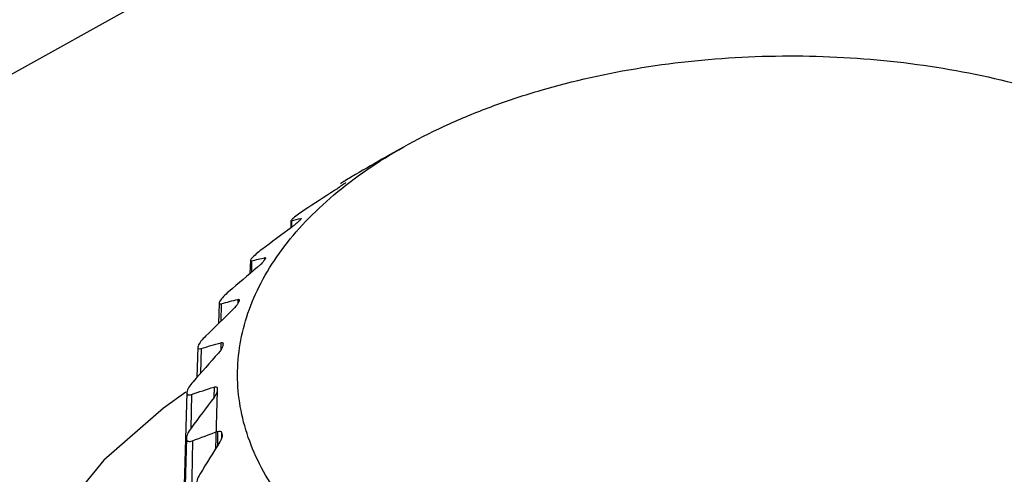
# Model space of a CAD drawing. Header units: millimetres. Extents: x -3.03 to 0.78, y -0.23 to 0.59.
# Tile 117 of 165: x 0.62394 to 0.64008, y 0.04123 to 0.04869. Entities that reach past the tile are written whole.
import ezdxf

# ---------------------------------------------------------------- set-up
doc = ezdxf.new("R2010")
doc.units = ezdxf.units.MM

msp = doc.modelspace()

# ---------------------------------------------------------------- linework, layer by layer
at = {"color": 7, "linetype": 'Continuous', "lineweight": 25}
for p, q in [((0.648079, 0.061299), (0.58032, 0.023618)), ((0.630223, 0.046599), (0.629965, 0.046453)), ((0.628386, 0.045398), (0.628383, 0.045277)), ((0.62772, 0.044743), (0.627714, 0.044527)), ((0.627207, 0.044045), (0.627198, 0.043709)), ((0.626857, 0.043318), (0.626844, 0.042825)), ((0.627125, 0.042666), (0.627122, 0.042494)), ((0.626677, 0.042574), (0.626482, 0.035276)), ((0.627175, 0.042603), (0.62715, 0.041654)), ((0.62667, 0.041827), (0.626475, 0.034528))]:
    msp.add_line(p, q, dxfattribs=at)
at = {"color": 9, "linetype": 'Continuous', "lineweight": 25}
for p, q in [((0.628397, 0.045395), (0.628394, 0.045287)), ((0.628548, 0.045433), (0.628547, 0.045419)), ((0.627741, 0.044736), (0.627737, 0.044546)), ((0.627954, 0.044788), (0.627953, 0.044755)), ((0.627514, 0.044104), (0.627513, 0.044035)), ((0.627243, 0.044033), (0.627237, 0.043747)), ((0.626912, 0.043298), (0.626904, 0.042893)), ((0.627236, 0.043393), (0.627234, 0.043274)), ((0.627176, 0.042643), (0.627174, 0.042599)), ((0.626753, 0.042544), (0.626743, 0.041986)), ((0.627183, 0.041937), (0.627179, 0.041702)), ((0.627248, 0.041918), (0.627245, 0.041816)), ((0.627257, 0.041879), (0.627256, 0.04185)), ((0.62677, 0.041785), (0.62666, 0.034492))]:
    msp.add_line(p, q, dxfattribs=at)
at = {"color": 7, "linetype": 'Continuous', "lineweight": 25, "flags": 128}
msp.add_lwpolyline([(0.626664, 0.042584), (0.626295, 0.042322), (0.625315, 0.041467), (0.624563, 0.04054), (0.624052, 0.039559), (0.623795, 0.038544), (0.623795, 0.037516), (0.624053, 0.036496), (0.624563, 0.035505), (0.625316, 0.034563), (0.626296, 0.033688), (0.627483, 0.032899), (0.628852, 0.032212), (0.630377, 0.031641), (0.632025, 0.031198), (0.633763, 0.030891), (0.635557, 0.030726), (0.637369, 0.030708), (0.639162, 0.030836), (0.640901, 0.031108), (0.642549, 0.031518), (0.644073, 0.032058), (0.645443, 0.032718)], dxfattribs=at)
at = {"color": 7, "linetype": 'Continuous', "lineweight": 25}
for points, knots in [([(0.6547632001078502, 0.0738414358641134), (0.6539341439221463, 0.0734314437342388), (0.6522904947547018, 0.0726186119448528), (0.6498459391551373, 0.0713992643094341), (0.6474442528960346, 0.0701939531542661), (0.6450854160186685, 0.0690023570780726), (0.6427694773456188, 0.0678251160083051), (0.640496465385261, 0.0666626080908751), (0.6382664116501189, 0.0655152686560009), (0.6360793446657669, 0.0643835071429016), (0.633935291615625, 0.063267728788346), (0.6318342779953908, 0.0621683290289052), (0.6297763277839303, 0.061085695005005), (0.6277614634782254, 0.060020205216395), (0.625789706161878, 0.05897222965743), (0.6238610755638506, 0.0579421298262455), (0.6219755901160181, 0.05693025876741), (0.620133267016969, 0.0559369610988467), (0.6183341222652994, 0.0549625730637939), (0.6165781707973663, 0.0540074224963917), (0.6148654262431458, 0.0530718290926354), (0.613195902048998, 0.0521561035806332), (0.6085662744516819, 0.0496067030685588), (0.6008078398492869, 0.0452717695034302), (0.5928244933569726, 0.0406962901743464), (0.5874379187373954, 0.0375617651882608), (0.5846280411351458, 0.0359173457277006), (0.5812991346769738, 0.0339556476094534), (0.5774512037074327, 0.0316691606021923), (0.5730843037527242, 0.0290520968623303), (0.5700003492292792, 0.0271791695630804), (0.5683718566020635, 0.0261901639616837)], [0, 0, 0, 0, 0.0288837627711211, 0.0572636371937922, 0.0851397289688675, 0.1125121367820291, 0.1393809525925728, 0.1657462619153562, 0.1916081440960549, 0.2169666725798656, 0.2418219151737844, 0.2661739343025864, 0.2900227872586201, 0.3133685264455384, 0.3362111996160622, 0.3585508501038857, 0.3803875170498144, 0.4017212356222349, 0.4225520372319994, 0.4428799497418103, 0.4627049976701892, 0.4820272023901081, 0.5008465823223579, 0.6234263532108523, 0.7512371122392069, 0.7777096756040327, 0.8101763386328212, 0.8486377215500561, 0.8930946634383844, 0.9435482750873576, 1, 1, 1, 1]), ([(0.5702453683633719, 0.0258346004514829), (0.5710544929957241, 0.0263339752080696), (0.5726724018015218, 0.0273325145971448), (0.5751026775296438, 0.0288188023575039), (0.5775347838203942, 0.0302962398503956), (0.5799689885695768, 0.0317640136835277), (0.5824052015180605, 0.0332223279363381), (0.5848434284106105, 0.0346711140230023), (0.5872836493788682, 0.0361103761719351), (0.5897258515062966, 0.0375400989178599), (0.5921700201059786, 0.0389602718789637), (0.5946161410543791, 0.0403708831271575), (0.5970642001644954, 0.0417719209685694), (0.5995141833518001, 0.0431633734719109), (0.6019660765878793, 0.0445452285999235), (0.6044198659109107, 0.0459174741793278), (0.6068755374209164, 0.0472800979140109), (0.6093330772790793, 0.048633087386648), (0.611792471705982, 0.0499764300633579), (0.6142537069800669, 0.051310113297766), (0.6167167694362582, 0.0526341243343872), (0.619181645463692, 0.0539484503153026), (0.6216483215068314, 0.0552530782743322), (0.6241167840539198, 0.0565479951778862), (0.6265870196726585, 0.0578331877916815), (0.6290590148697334, 0.0591086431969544), (0.6315327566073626, 0.0603743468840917), (0.6340082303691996, 0.0616302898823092), (0.636485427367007, 0.0628764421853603), (0.6389643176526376, 0.0641128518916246), (0.6414449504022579, 0.0653392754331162), (0.6439270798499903, 0.0665565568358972), (0.6455837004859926, 0.0673599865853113), (0.646411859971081, 0.0677616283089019)], [0, 0, 0, 0, 0.0324542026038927, 0.0648947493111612, 0.0973216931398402, 0.1297350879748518, 0.1621349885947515, 0.1945214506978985, 0.2268945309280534, 0.2592542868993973, 0.291600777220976, 0.3239340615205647, 0.3562542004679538, 0.3885612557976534, 0.4208552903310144, 0.4531363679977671, 0.4854045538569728, 0.5176599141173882, 0.549902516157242, 0.5821324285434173, 0.6143497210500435, 0.6465544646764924, 0.6787467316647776, 0.7109265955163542, 0.7430941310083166, 0.7752494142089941, 0.8073925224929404, 0.8395235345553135, 0.8716425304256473, 0.903749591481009, 0.935844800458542, 0.9679282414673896, 0.9999999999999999, 0.9999999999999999, 0.9999999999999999, 0.9999999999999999]), ([(0.7460424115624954, 0.0078528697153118), (0.7460027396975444, 0.00789659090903), (0.7453050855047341, 0.0086654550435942), (0.7428113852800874, 0.0106867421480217), (0.7398555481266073, 0.0133932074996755), (0.7359833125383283, 0.0166414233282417), (0.7328809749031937, 0.0191845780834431), (0.7289625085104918, 0.0222790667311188), (0.7250152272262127, 0.0252931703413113), (0.7210290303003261, 0.0281978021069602), (0.7170155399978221, 0.0310194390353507), (0.7141867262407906, 0.0329360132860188), (0.7113421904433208, 0.0348028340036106), (0.7084881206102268, 0.036639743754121), (0.7027452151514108, 0.0401949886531), (0.6969338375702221, 0.0435086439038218), (0.6910726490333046, 0.046615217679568), (0.687707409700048, 0.0483194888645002), (0.684327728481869, 0.0499524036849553), (0.6817861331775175, 0.0511413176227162), (0.6783887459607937, 0.0526787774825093), (0.6749793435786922, 0.0541444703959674), (0.6715589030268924, 0.0555374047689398), (0.6681323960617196, 0.056882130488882), (0.6646905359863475, 0.0581508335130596), (0.6605632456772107, 0.0595947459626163), (0.6565088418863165, 0.0608573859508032), (0.6533217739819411, 0.0619794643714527), (0.6509910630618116, 0.0624627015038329), (0.6499161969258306, 0.062444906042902), (0.6488841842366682, 0.0622815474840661), (0.648182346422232, 0.0620619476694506), (0.6474323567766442, 0.0617038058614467), (0.6467558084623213, 0.0613485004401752), (0.645714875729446, 0.0608267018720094), (0.6446830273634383, 0.0603006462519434), (0.6430263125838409, 0.0594578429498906), (0.6401281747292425, 0.0579748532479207), (0.6368160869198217, 0.0562623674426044), (0.6326746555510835, 0.0541002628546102), (0.6293610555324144, 0.0523532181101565), (0.6260467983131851, 0.0505889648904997), (0.6235607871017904, 0.0492571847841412), (0.6210744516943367, 0.0479168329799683), (0.6185878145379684, 0.0465679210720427), (0.6165153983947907, 0.0454366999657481), (0.6150646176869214, 0.0446411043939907), (0.6143392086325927, 0.0442423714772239), (0.613924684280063, 0.0440142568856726), (0.6136137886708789, 0.0438430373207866), (0.6133028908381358, 0.0436716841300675), (0.6130438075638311, 0.0435287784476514), (0.612784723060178, 0.0433857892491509), (0.6125256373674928, 0.0432427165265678), (0.6122665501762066, 0.0430995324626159), (0.61190382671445, 0.0428989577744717), (0.6108156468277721, 0.0422966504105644), (0.6089501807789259, 0.041260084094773), (0.6064626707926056, 0.0398696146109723), (0.6031466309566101, 0.038003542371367), (0.5972781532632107, 0.0346825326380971), (0.5889198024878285, 0.0297709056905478), (0.5816302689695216, 0.0256969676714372), (0.577838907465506, 0.0232095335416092), (0.5776555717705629, 0.0228435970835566), (0.5776033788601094, 0.0227394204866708)], [0, 0, 0, 0, 0.0008882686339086, 0.0156207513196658, 0.0450840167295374, 0.0598148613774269, 0.0892778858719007, 0.1040087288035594, 0.1334717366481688, 0.1629347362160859, 0.1776655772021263, 0.2071285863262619, 0.2144939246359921, 0.2292247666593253, 0.2586877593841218, 0.3176243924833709, 0.3323552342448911, 0.3618182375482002, 0.3765490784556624, 0.3912799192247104, 0.406010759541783, 0.4354737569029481, 0.4502045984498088, 0.4649354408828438, 0.4943984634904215, 0.5091293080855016, 0.5357205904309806, 0.5623223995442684, 0.5669314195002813, 0.5714816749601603, 0.575697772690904, 0.5799628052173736, 0.5812515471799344, 0.5886171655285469, 0.5922998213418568, 0.599665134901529, 0.607030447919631, 0.6217610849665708, 0.6512224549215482, 0.6659530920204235, 0.6954144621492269, 0.7101450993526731, 0.7248757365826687, 0.7396063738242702, 0.7543370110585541, 0.7690676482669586, 0.7764329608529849, 0.7801156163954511, 0.7819569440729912, 0.78379827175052, 0.7856395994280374, 0.7874809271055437, 0.7884015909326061, 0.7902429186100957, 0.7920842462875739, 0.7930049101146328, 0.7966875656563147, 0.8114182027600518, 0.8261488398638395, 0.8408794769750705, 0.8703408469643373, 0.9302956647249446, 0.9902590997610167, 0.9972269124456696, 1, 1, 1, 1]), ([(0.6424854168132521, 0.0468357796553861), (0.6420314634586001, 0.0470610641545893), (0.6415459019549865, 0.0472573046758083), (0.6405134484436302, 0.0475934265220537), (0.6399613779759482, 0.0477337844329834), (0.6388366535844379, 0.0479464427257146), (0.6382604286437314, 0.0480205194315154), (0.6373749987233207, 0.048082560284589), (0.6370751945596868, 0.0480949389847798), (0.6364811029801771, 0.0481025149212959), (0.636185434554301, 0.0480978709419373), (0.6353024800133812, 0.048059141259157), (0.6347175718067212, 0.0480002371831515), (0.633565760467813, 0.0478147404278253), (0.6330146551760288, 0.0476908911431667), (0.6322238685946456, 0.0474601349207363), (0.6319662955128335, 0.0473756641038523), (0.6314635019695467, 0.0471912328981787), (0.6312182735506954, 0.0470911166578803), (0.630517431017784, 0.0467740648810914), (0.6300905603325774, 0.046538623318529), (0.6295105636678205, 0.0461494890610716), (0.6293265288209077, 0.0460130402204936), (0.6289836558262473, 0.0457310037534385), (0.6288255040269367, 0.0455861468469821), (0.628389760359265, 0.0451403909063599), (0.6281505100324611, 0.0448284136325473), (0.6278707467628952, 0.0443375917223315), (0.6277913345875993, 0.0441708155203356), (0.6276623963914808, 0.0438367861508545), (0.6275623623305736, 0.0435006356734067), (0.6275194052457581, 0.0431602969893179), (0.6275054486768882, 0.0428178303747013), (0.6275131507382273, 0.0426445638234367), (0.6275802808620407, 0.0421302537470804), (0.6276824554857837, 0.0417944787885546), (0.6279991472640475, 0.0411368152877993), (0.6282170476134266, 0.0408120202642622), (0.6287512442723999, 0.0402020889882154), (0.6290675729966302, 0.039914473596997), (0.6296166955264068, 0.0395093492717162), (0.6298133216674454, 0.0393781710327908), (0.6302240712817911, 0.0391300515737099), (0.6304387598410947, 0.0390125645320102), (0.6311101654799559, 0.038679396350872), (0.6315944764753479, 0.0384826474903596), (0.6326365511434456, 0.038143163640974), (0.6331779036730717, 0.0380056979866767), (0.6340192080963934, 0.0378460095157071), (0.6343045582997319, 0.0378005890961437), (0.6348853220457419, 0.0377257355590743), (0.6351814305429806, 0.0376963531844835), (0.6360655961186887, 0.0376342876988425), (0.636655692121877, 0.0376264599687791), (0.6375418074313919, 0.0376646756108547), (0.6378385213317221, 0.037685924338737), (0.6384268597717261, 0.0377453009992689), (0.6387162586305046, 0.0377831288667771), (0.6395705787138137, 0.0379202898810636), (0.6401217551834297, 0.0380430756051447), (0.6409202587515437, 0.0382754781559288), (0.6411811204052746, 0.0383610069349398), (0.6416818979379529, 0.0385445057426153), (0.6421647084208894, 0.0387412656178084), (0.6426120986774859, 0.0389641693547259), (0.643041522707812, 0.0392003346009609), (0.6432482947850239, 0.0393257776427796), (0.6438319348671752, 0.0397169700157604), (0.6441714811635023, 0.039996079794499), (0.6446083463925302, 0.0404415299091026), (0.6447418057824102, 0.0405945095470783), (0.6449836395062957, 0.0409097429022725), (0.6450910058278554, 0.0410708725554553), (0.645369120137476, 0.0415581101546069), (0.6454983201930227, 0.0418906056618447), (0.6456072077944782, 0.0424009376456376), (0.6456292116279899, 0.0425739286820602), (0.6456433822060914, 0.0429174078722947), (0.6456358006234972, 0.0430882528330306), (0.6455700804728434, 0.0435981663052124), (0.6454693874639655, 0.043934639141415), (0.6451496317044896, 0.0446003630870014), (0.6449354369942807, 0.0449192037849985), (0.6445369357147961, 0.0453757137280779), (0.6443910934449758, 0.0455243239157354), (0.6440728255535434, 0.0458142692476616), (0.6438997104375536, 0.0459560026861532), (0.6433494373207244, 0.046362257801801), (0.6429393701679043, 0.0466104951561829), (0.6424854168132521, 0.0468357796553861)], [0, 0, 0, 0, 0.0312499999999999, 0.0312499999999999, 0.0624999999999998, 0.0624999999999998, 0.0937499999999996, 0.0937499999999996, 0.1093749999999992, 0.1093749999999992, 0.1249999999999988, 0.1249999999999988, 0.1562499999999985, 0.1562499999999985, 0.1874999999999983, 0.1874999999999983, 0.203124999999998, 0.203124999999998, 0.2187499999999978, 0.2187499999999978, 0.2499999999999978, 0.2499999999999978, 0.2656249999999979, 0.2656249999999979, 0.2812499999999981, 0.2812499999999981, 0.3124999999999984, 0.3124999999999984, 0.3281249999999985, 0.3281249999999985, 0.3437499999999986, 0.3593749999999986, 0.3593749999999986, 0.3749999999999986, 0.3749999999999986, 0.4062499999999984, 0.4062499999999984, 0.4374999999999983, 0.4374999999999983, 0.4687499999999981, 0.4687499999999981, 0.4843749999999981, 0.4843749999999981, 0.499999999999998, 0.499999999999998, 0.5312499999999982, 0.5312499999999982, 0.5624999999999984, 0.5624999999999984, 0.5781249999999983, 0.5781249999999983, 0.5937499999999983, 0.5937499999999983, 0.6249999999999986, 0.6249999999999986, 0.6406249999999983, 0.6406249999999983, 0.6562499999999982, 0.6562499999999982, 0.6874999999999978, 0.6874999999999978, 0.7031249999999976, 0.7031249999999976, 0.7187499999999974, 0.7343749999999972, 0.7343749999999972, 0.7499999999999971, 0.7499999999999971, 0.7812499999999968, 0.7812499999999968, 0.7968749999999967, 0.7968749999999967, 0.8124999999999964, 0.8124999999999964, 0.843749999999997, 0.843749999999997, 0.8593749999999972, 0.8593749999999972, 0.8749999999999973, 0.8749999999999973, 0.9062499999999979, 0.9062499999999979, 0.9374999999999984, 0.9374999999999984, 0.9531249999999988, 0.9531249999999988, 0.968749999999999, 0.968749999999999, 1, 1, 1, 1]), ([(0.6299652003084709, 0.0464530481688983), (0.6299599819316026, 0.0464500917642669), (0.6299509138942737, 0.0464449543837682), (0.6299425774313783, 0.0464402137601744), (0.6299390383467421, 0.0464382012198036)], [0, 0, 0, 0, 0.5754692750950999, 1, 1, 1, 1]), ([(0.6294421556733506, 0.046151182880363), (0.6294120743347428, 0.0461335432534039), (0.629379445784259, 0.0461142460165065), (0.6293141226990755, 0.0460749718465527), (0.6292808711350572, 0.0460546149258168), (0.6292294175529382, 0.0460220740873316), (0.6292113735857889, 0.0460099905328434), (0.6291940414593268, 0.0459970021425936), (0.6291937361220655, 0.0459954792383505), (0.6291989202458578, 0.0459973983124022)], [0, 0, 0, 0, 0.25, 0.25, 0.5, 0.5, 0.75, 0.75, 1, 1, 1, 1]), ([(0.6292854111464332, 0.0460239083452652), (0.6292858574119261, 0.0460237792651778), (0.629287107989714, 0.0460234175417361), (0.6292773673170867, 0.0460152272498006), (0.6292636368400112, 0.0460049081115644), (0.6292549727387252, 0.0459986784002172), (0.6292539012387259, 0.045997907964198)], [0, 0, 0, 0, 0.2191502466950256, 0.614128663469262, 0.9522788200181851, 1, 1, 1, 1]), ([(0.6292112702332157, 0.0459670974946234), (0.6292046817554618, 0.0459623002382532), (0.6291971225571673, 0.0459569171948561), (0.6291891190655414, 0.0459513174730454), (0.6291793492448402, 0.0459444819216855), (0.6291686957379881, 0.0459371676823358), (0.6291580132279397, 0.0459299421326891), (0.6291434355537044, 0.0459200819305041), (0.629128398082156, 0.0459101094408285), (0.6291140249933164, 0.0459007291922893), (0.6291095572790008, 0.0458978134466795), (0.6291051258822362, 0.0458949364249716), (0.629100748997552, 0.0458921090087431)], [7.1842382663e-06, 7.1842382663e-06, 7.1842382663e-06, 7.1842382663e-06, 3.89803633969e-05, 3.89803633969e-05, 3.89803633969e-05, 7.76991596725e-05, 7.76991596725e-05, 7.76991596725e-05, 0.0001307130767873, 0.0001307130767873, 0.0001307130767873, 0.0001470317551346, 0.0001470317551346, 0.0001470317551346, 0.0001470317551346]), ([(0.628602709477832, 0.0455658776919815), (0.6285725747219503, 0.0455458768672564), (0.6285406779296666, 0.0455240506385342), (0.6284790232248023, 0.0454798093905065), (0.6284488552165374, 0.0454569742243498), (0.6284053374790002, 0.0454207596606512), (0.6283921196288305, 0.0454074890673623), (0.6283839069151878, 0.0453935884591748), (0.6283879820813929, 0.0453922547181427), (0.6283970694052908, 0.0453947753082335)], [0, 0, 0, 0, 0.25, 0.25, 0.5, 0.5, 0.75, 0.75, 1, 1, 1, 1]), ([(0.628547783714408, 0.0454325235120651), (0.6285521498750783, 0.0454334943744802), (0.6285547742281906, 0.0454330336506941), (0.6285548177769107, 0.045430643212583), (0.6285548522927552, 0.0454287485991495), (0.6285532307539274, 0.0454255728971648), (0.6285496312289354, 0.045421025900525), (0.6285465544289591, 0.0454171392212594), (0.6285419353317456, 0.0454121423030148), (0.628535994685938, 0.0454063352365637), (0.6285350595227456, 0.0454054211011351), (0.6285340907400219, 0.0454044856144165), (0.628533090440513, 0.0454035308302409)], [2.5548653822e-06, 2.5548653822e-06, 2.5548653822e-06, 2.5548653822e-06, 5.69264347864e-05, 5.69264347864e-05, 5.69264347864e-05, 9.99378470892e-05, 9.99378470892e-05, 9.99378470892e-05, 0.0001366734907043, 0.0001366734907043, 0.0001366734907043, 0.0001423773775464, 0.0001423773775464, 0.0001423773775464, 0.0001423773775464]), ([(0.628497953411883, 0.0453697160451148), (0.6284930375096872, 0.0453649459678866), (0.6284872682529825, 0.045359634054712), (0.6284809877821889, 0.0453540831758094), (0.6284726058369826, 0.0453466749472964), (0.6284631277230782, 0.0453386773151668), (0.6284533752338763, 0.0453307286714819), (0.6284402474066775, 0.0453200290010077), (0.6284262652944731, 0.0453091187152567), (0.628412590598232, 0.0452987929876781), (0.6284070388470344, 0.045294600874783), (0.6284014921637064, 0.0452904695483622), (0.6283959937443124, 0.0452864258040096)], [9.8103738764e-06, 9.8103738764e-06, 9.8103738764e-06, 9.8103738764e-06, 3.86236511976e-05, 3.86236511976e-05, 3.86236511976e-05, 7.70127395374e-05, 7.70127395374e-05, 7.70127395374e-05, 0.0001288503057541, 0.0001288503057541, 0.0001288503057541, 0.000149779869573, 0.000149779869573, 0.000149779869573, 0.000149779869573]), ([(0.6279056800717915, 0.0449213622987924), (0.6278760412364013, 0.0448990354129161), (0.6278454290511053, 0.0448747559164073), (0.6277885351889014, 0.0448258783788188), (0.6277619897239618, 0.0448008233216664), (0.6277272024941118, 0.0447615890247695), (0.6277190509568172, 0.0447475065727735), (0.6277201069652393, 0.044733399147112), (0.6277284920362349, 0.0447325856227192), (0.6277413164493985, 0.0447359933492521)], [0, 0, 0, 0, 0.25, 0.25, 0.5, 0.5, 0.75, 0.75, 1, 1, 1, 1]), ([(0.6279540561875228, 0.0447884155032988), (0.6279601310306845, 0.0447897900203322), (0.6279647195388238, 0.0447896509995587), (0.6279669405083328, 0.0447874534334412), (0.6279687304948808, 0.0447856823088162), (0.627968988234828, 0.044782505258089), (0.6279672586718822, 0.0447777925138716), (0.6279657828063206, 0.044773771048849), (0.6279627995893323, 0.0447685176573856), (0.6279583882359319, 0.0447623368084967), (0.6279576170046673, 0.0447612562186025), (0.6279568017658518, 0.044760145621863), (0.6279559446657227, 0.0447590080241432)], [3.7679813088e-06, 3.7679813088e-06, 3.7679813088e-06, 3.7679813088e-06, 5.73847496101e-05, 5.73847496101e-05, 5.73847496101e-05, 0.0001005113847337, 0.0001005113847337, 0.0001005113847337, 0.0001372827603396, 0.0001372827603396, 0.0001372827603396, 0.0001436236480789, 0.0001436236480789, 0.0001436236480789, 0.0001436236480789]), ([(0.6279289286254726, 0.0447227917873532), (0.627925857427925, 0.044718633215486), (0.6279221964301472, 0.0447140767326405), (0.6279180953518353, 0.0447092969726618), (0.6279114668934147, 0.0447015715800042), (0.6279035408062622, 0.0446930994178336), (0.6278950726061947, 0.0446845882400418), (0.6278839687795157, 0.0446734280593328), (0.627871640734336, 0.044661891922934), (0.6278592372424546, 0.0446508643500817), (0.6278520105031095, 0.0446444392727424), (0.627844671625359, 0.0446381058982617), (0.6278373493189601, 0.0446319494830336)], [1.46318871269e-05, 1.46318871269e-05, 1.46318871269e-05, 1.46318871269e-05, 3.80690277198e-05, 3.80690277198e-05, 3.80690277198e-05, 7.59535685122e-05, 7.59535685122e-05, 7.59535685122e-05, 0.0001257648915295, 0.0001257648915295, 0.0001257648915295, 0.00015470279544, 0.00015470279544, 0.00015470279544, 0.00015470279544]), ([(0.6273635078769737, 0.044229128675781), (0.6273349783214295, 0.0442046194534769), (0.6273064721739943, 0.0441782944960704), (0.6272551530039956, 0.0441250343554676), (0.6272329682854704, 0.0440984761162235), (0.6272070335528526, 0.044056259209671), (0.6272041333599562, 0.0440419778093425), (0.6272144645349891, 0.0440281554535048), (0.6272270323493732, 0.0440282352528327), (0.6272433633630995, 0.0440328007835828)], [0, 0, 0, 0, 0.25, 0.25, 0.5, 0.5, 0.75, 0.75, 1, 1, 1, 1]), ([(0.6275143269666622, 0.0441043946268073), (0.6275219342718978, 0.0441062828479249), (0.6275283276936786, 0.0441066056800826), (0.6275326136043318, 0.0441047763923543), (0.6275361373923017, 0.0441032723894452), (0.627538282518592, 0.0441002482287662), (0.627538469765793, 0.0440955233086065), (0.6275386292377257, 0.0440914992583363), (0.6275373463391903, 0.0440861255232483), (0.627534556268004, 0.0440796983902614), (0.6275340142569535, 0.0440784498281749), (0.6275334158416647, 0.0440771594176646), (0.627532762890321, 0.044075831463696)], [5.1697867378e-06, 5.1697867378e-06, 5.1697867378e-06, 5.1697867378e-06, 5.79027085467e-05, 5.79027085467e-05, 5.79027085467e-05, 0.000101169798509, 0.000101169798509, 0.000101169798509, 0.0001379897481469, 0.0001379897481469, 0.0001379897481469, 0.0001450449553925, 0.0001450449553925, 0.0001450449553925, 0.0001450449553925]), ([(0.6269858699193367, 0.0435015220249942), (0.6269588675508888, 0.0434748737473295), (0.6269326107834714, 0.0434463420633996), (0.6268880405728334, 0.0433893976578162), (0.6268702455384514, 0.0433612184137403), (0.6268542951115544, 0.0433174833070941), (0.6268565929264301, 0.0433031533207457), (0.6268760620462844, 0.0432905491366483), (0.6268925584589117, 0.0432917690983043), (0.6269120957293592, 0.0432977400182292)], [0, 0, 0, 0, 0.25, 0.25, 0.5, 0.5, 0.75, 0.75, 1, 1, 1, 1]), ([(0.6272616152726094, 0.0433271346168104), (0.6272584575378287, 0.043313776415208), (0.6272495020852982, 0.0432960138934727), (0.6272257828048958, 0.0432600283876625), (0.6272110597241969, 0.0432414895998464), (0.6271954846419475, 0.0432239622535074)], [0, 0, 0, 0, 0.5, 0.5, 1, 1, 1, 1]), ([(0.627236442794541, 0.0433926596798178), (0.6272453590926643, 0.0433951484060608), (0.6272533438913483, 0.04339605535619), (0.6272595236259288, 0.0433947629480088), (0.6272647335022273, 0.043393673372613), (0.6272687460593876, 0.0433909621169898), (0.6272708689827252, 0.0433863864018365), (0.627272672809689, 0.0433824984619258), (0.6272731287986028, 0.0433771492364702), (0.6272720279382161, 0.0433706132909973), (0.6272717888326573, 0.0433691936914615), (0.627271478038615, 0.043367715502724), (0.6272710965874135, 0.0433661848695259)], [6.8784957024e-06, 6.8784957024e-06, 6.8784957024e-06, 6.8784957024e-06, 5.85213998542e-05, 5.85213998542e-05, 5.85213998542e-05, 0.0001019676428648, 0.0001019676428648, 0.0001019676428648, 0.0001388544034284, 0.0001388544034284, 0.0001388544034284, 0.0001467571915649, 0.0001467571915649, 0.0001467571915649, 0.0001467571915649]), ([(0.6267795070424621, 0.0427515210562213), (0.6267545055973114, 0.0427228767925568), (0.62673097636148, 0.0426923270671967), (0.6266939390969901, 0.0426322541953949), (0.6266808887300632, 0.0426028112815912), (0.6266751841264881, 0.042558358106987), (0.6266826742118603, 0.042544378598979), (0.6267109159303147, 0.0425336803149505), (0.6267310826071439, 0.0425363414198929), (0.6267534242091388, 0.0425439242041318)], [0, 0, 0, 0, 0.25, 0.25, 0.5, 0.5, 0.75, 0.75, 1, 1, 1, 1]), ([(0.6271253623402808, 0.0426659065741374), (0.6271353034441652, 0.0426690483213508), (0.6271445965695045, 0.0426706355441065), (0.6271524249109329, 0.0426700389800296), (0.6271592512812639, 0.0426695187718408), (0.6271650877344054, 0.0426672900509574), (0.6271691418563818, 0.0426630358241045), (0.6271725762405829, 0.042659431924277), (0.6271747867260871, 0.0426542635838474), (0.6271754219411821, 0.0426477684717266), (0.6271755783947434, 0.0426461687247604), (0.6271756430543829, 0.042644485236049), (0.6271756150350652, 0.0426427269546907)], [9.1079466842e-06, 9.1079466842e-06, 9.1079466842e-06, 9.1079466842e-06, 5.93166641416e-05, 5.93166641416e-05, 5.93166641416e-05, 0.00010300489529, 0.00010300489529, 0.00010300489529, 0.0001399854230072, 0.0001399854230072, 0.0001399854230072, 0.0001489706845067, 0.0001489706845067, 0.0001489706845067, 0.0001489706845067]), ([(0.6271752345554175, 0.042603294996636), (0.6271752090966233, 0.0425957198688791), (0.6271733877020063, 0.0425865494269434), (0.6271700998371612, 0.0425767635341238), (0.6271667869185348, 0.0425669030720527), (0.6271619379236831, 0.0425561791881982), (0.6271561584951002, 0.0425454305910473), (0.6271479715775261, 0.0425302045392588), (0.6271377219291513, 0.0425145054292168), (0.6271266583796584, 0.0424995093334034), (0.6271256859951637, 0.0424981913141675), (0.6271247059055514, 0.0424968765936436), (0.6271237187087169, 0.0424955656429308)], [4.902286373e-07, 4.902286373e-07, 4.902286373e-07, 4.902286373e-07, 3.98559896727e-05, 3.98559896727e-05, 3.98559896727e-05, 7.93778558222e-05, 7.93778558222e-05, 7.93778558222e-05, 0.0001355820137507, 0.0001355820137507, 0.0001355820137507, 0.0001404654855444, 0.0001404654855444, 0.0001404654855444, 0.0001404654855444]), ([(0.6267481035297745, 0.0419925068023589), (0.626725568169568, 0.0419620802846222), (0.6267051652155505, 0.0419297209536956), (0.6266761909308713, 0.0418667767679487), (0.6266683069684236, 0.0418366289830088), (0.6266728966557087, 0.0417925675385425), (0.6266854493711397, 0.0417792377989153), (0.6267218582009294, 0.0417710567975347), (0.6267450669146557, 0.0417752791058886), (0.626770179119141, 0.0417848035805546)], [0, 0, 0, 0, 0.25, 0.25, 0.5, 0.5, 0.75, 0.75, 1, 1, 1, 1]), ([(0.6272567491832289, 0.0418792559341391), (0.6272584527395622, 0.0418718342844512), (0.6272584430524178, 0.0418627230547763), (0.6272568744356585, 0.0418528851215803), (0.6272552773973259, 0.0418428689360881), (0.627252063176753, 0.0418318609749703), (0.6272477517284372, 0.0418207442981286), (0.6272416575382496, 0.0418050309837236), (0.6272332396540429, 0.041788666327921), (0.6272236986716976, 0.0417729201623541), (0.6272227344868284, 0.0417713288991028), (0.6272217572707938, 0.0417697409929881), (0.6272207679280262, 0.0417681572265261)], [8.926960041e-07, 8.926960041e-07, 8.926960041e-07, 8.926960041e-07, 3.97971018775e-05, 3.97971018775e-05, 3.97971018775e-05, 7.92643609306e-05, 7.92643609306e-05, 7.92643609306e-05, 0.0001352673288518, 0.0001352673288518, 0.0001352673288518, 0.0001408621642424, 0.0001408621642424, 0.0001408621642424, 0.0001408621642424]), ([(0.6268922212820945, 0.0412380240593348), (0.6268724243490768, 0.0412058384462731), (0.6268556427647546, 0.0411719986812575), (0.6268355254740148, 0.0411075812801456), (0.6268327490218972, 0.0410766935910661), (0.6268474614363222, 0.0410335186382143), (0.6268649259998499, 0.0410213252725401), (0.626908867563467, 0.0410162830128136), (0.6269349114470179, 0.0410223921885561), (0.6269620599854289, 0.041033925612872)], [0, 0, 0, 0, 0.25, 0.25, 0.5, 0.5, 0.75, 0.75, 1, 1, 1, 1])]:
    msp.add_open_spline(points, degree=3, knots=knots, dxfattribs=at)
for points in [[(0.5817279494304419, 0.0252342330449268), (0.6038721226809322, 0.0384071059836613), (0.6259975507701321, 0.0505659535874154), (0.6481041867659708, 0.0617082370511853)], [(0.6299390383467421, 0.0464382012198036), (0.6297725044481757, 0.0463435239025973), (0.6296069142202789, 0.0462477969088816), (0.6294421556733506, 0.046151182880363)], [(0.6291007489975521, 0.0458921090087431), (0.6289338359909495, 0.0457842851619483), (0.6287678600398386, 0.0456754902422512), (0.628602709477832, 0.0455658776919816)], [(0.6292539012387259, 0.045997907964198), (0.6292396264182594, 0.0459876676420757), (0.6292254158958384, 0.0459773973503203), (0.6292112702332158, 0.0459670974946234)], [(0.6283970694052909, 0.0453947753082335), (0.6284470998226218, 0.0454086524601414), (0.6284973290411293, 0.0454213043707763), (0.6285477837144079, 0.0454325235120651)], [(0.628533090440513, 0.0454035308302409), (0.6285213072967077, 0.0453922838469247), (0.6285095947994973, 0.0453810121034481), (0.628497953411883, 0.0453697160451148)], [(0.6283959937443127, 0.0452864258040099), (0.6282316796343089, 0.0451655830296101), (0.628068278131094, 0.0450438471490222), (0.6279056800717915, 0.0449213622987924)], [(0.6277413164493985, 0.044735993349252), (0.6278119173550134, 0.044754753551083), (0.6278828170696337, 0.0447722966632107), (0.6279540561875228, 0.0447884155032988)], [(0.6279559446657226, 0.0447590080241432), (0.627946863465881, 0.0447469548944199), (0.627937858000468, 0.0447348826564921), (0.6279289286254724, 0.0447227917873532)], [(0.6278373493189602, 0.044631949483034), (0.6276785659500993, 0.0444984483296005), (0.6275206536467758, 0.044364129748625), (0.6273635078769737, 0.044229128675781)], [(0.6272433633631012, 0.0440328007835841), (0.6273332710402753, 0.0440579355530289), (0.6274235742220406, 0.0440818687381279), (0.6275143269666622, 0.0441043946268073)], [(0.6274347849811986, 0.0439403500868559), (0.6272843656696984, 0.0437947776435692), (0.6271347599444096, 0.043648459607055), (0.6269858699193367, 0.0435015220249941)], [(0.6275143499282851, 0.0440378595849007), (0.627501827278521, 0.0440116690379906), (0.6274684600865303, 0.0439729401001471), (0.6274347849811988, 0.0439403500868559)], [(0.627532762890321, 0.044075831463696), (0.6275265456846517, 0.0440631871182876), (0.6275204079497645, 0.0440505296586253), (0.6275143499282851, 0.0440378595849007)], [(0.6269120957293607, 0.0432977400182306), (0.6270197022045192, 0.0433306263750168), (0.6271277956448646, 0.043362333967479), (0.627236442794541, 0.0433926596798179)], [(0.6272710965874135, 0.043366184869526), (0.6272678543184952, 0.043353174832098), (0.6272646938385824, 0.0433401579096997), (0.6272616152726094, 0.0433271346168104)], [(0.6271954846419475, 0.0432239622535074), (0.627056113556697, 0.0430671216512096), (0.626917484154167, 0.0429096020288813), (0.6267795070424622, 0.0427515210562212)], [(0.6267534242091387, 0.0425439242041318), (0.6268768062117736, 0.042585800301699), (0.6270007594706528, 0.0426265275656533), (0.6271253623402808, 0.0426659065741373)], [(0.6271756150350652, 0.0426427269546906), (0.6271754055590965, 0.0426295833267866), (0.627175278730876, 0.04261643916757), (0.6271752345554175, 0.0426032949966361)], [(0.6271237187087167, 0.0424955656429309), (0.626997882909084, 0.0423284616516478), (0.6268727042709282, 0.0421607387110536), (0.6267481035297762, 0.0419925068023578)], [(0.626770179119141, 0.0417848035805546), (0.6269071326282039, 0.0418367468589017), (0.6270447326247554, 0.0418875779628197), (0.6271830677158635, 0.041937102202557)], [(0.6271830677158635, 0.041937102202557), (0.6272139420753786, 0.0419481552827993), (0.6272421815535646, 0.0419453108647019), (0.6272480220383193, 0.0419183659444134)], [(0.6272480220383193, 0.0419183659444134), (0.6272508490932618, 0.0419053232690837), (0.627253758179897, 0.041892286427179), (0.6272567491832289, 0.041879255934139)], [(0.6272207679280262, 0.0417681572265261), (0.6271107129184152, 0.0415919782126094), (0.6270012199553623, 0.0414152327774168), (0.6268922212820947, 0.0412380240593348)]]:
    msp.add_open_spline(points, degree=3, dxfattribs=at)

doc.saveas('drawing.dxf')
